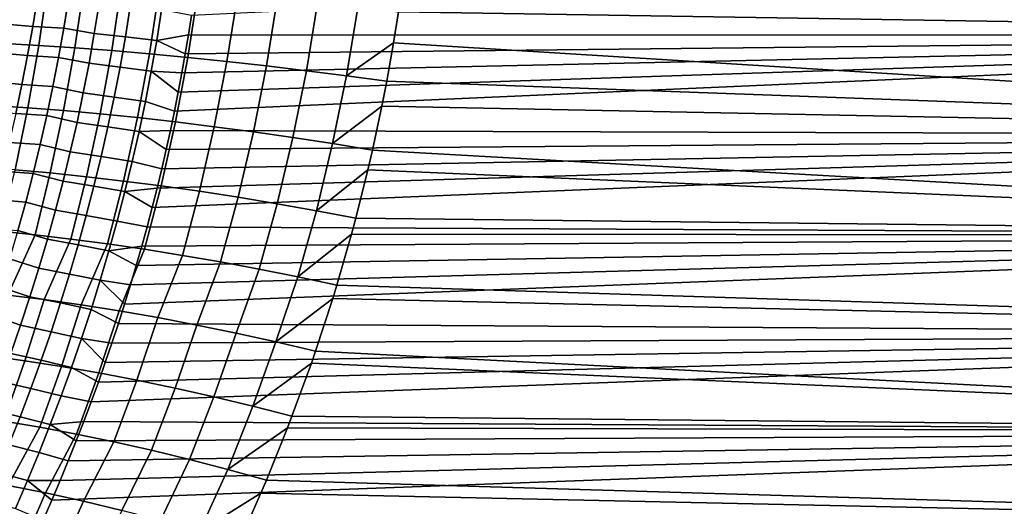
# Model space of a CAD drawing. Header units: metres. Extents: x -29 to 117, y -464 to 29.
# Tile 235 of 256: x 32.82 to 44.34, y -9.07 to -3.37. Entities that reach past the tile are written whole.
import ezdxf

# ---------------------------------------------------------------- set-up
doc = ezdxf.new("R2010")
doc.units = ezdxf.units.M
doc.layers.add('solid_24_501_056_XXX', color=7, linetype='CONTINUOUS')

msp = doc.modelspace()

# ---------------------------------------------------------------- linework, layer by layer
at = {"layer": 'solid_24_501_056_XXX'}
for points in [[(37.392212, -2.172465, 24.084406), (54.700001, -2.374566, 24.10087), (54.700001, -3.556499, 24.226788), (37.361507, -2.463215, 24.108557)], [(34.832432, -3.324641, 79.801918), (34.79718, -3.548362, 79.774254), (54.700001, -3.556499, 79.773209), (54.700001, -2.374566, 79.899132)], [(37.307281, -2.905478, 24.151154), (37.361507, -2.463215, 24.108557), (54.700001, -3.556499, 24.226788)], [(32.742989, -2.922391, 22.845514), (33.153328, -2.940742, 23.090429), (33.048191, -3.673768, 23.182337), (32.640675, -3.651192, 22.937523)], [(33.153328, -2.940742, 23.090429), (33.576347, -2.963268, 23.312344), (33.468166, -3.701487, 23.404522), (33.048191, -3.673768, 23.182337)], [(33.576347, -2.963268, 23.312344), (34.010738, -2.9899, 23.510571), (33.899311, -3.734263, 23.603395), (33.468166, -3.701487, 23.404522)], [(34.010738, -2.9899, 23.510571), (34.455154, -3.020556, 23.684502), (34.340313, -3.771995, 23.778353), (33.899311, -3.734263, 23.603395)], [(37.253838, -3.281638, 24.19297), (37.307281, -2.905478, 24.151154), (54.700001, -3.556499, 24.226788)], [(33.030373, -3.110446, 80.023155), (32.673462, -3.08215, 80.112877), (32.619167, -3.421271, 80.073853), (32.97562, -3.452533, 79.983223)], [(34.455154, -3.020556, 23.684502), (34.908226, -3.055141, 23.833593), (34.78981, -3.814569, 23.928852), (34.340313, -3.771995, 23.778353)], [(34.908226, -3.055141, 23.833593), (35.368549, -3.093549, 23.957388), (35.246437, -3.861855, 24.054438), (34.78981, -3.814569, 23.928852)], [(35.368549, -3.093549, 23.957388), (35.834702, -3.135659, 24.055502), (35.708786, -3.913706, 24.154722), (35.246437, -3.861855, 24.054438)], [(33.39267, -3.127305, 79.950279), (33.030373, -3.110446, 80.023155), (32.97562, -3.452533, 79.983223), (33.337929, -3.471133, 79.909767)], [(33.695957, -3.533409, 79.846581), (33.751991, -3.183597, 79.888687), (33.39267, -3.127305, 79.950279), (33.337929, -3.471133, 79.909767)], [(34.059978, -3.574189, 79.801895), (34.116562, -3.220477, 79.845078), (33.751991, -3.183597, 79.888687), (33.695957, -3.533409, 79.846581)], [(34.425327, -3.617199, 79.772835), (34.482456, -3.259366, 79.817108), (34.116562, -3.220477, 79.845078), (34.059978, -3.574189, 79.801895)], [(35.834702, -3.135659, 24.055502), (36.305244, -3.181342, 24.127632), (36.175446, -3.969965, 24.229399), (35.708786, -3.913706, 24.154722)], [(36.305244, -3.181342, 24.127632), (36.778717, -3.230458, 24.173555), (36.644985, -4.030458, 24.27824), (36.175446, -3.969965, 24.229399)], [(34.482456, -3.259366, 79.817108), (34.425327, -3.617199, 79.772835), (34.79718, -3.548362, 79.774254), (34.832432, -3.324641, 79.801918)], [(36.778717, -3.230458, 24.173555), (37.253838, -3.281638, 24.19297), (37.196274, -3.643276, 24.238037), (36.644985, -4.030458, 24.27824)], [(37.253838, -3.281638, 24.19297), (54.700001, -3.556499, 24.226788), (54.700001, -4.732022, 24.402754), (37.196274, -3.643276, 24.238037)], [(32.97562, -3.452533, 79.983223), (32.619167, -3.421271, 80.073853), (32.559338, -3.759334, 80.030838), (32.915287, -3.793509, 79.939209)], [(33.337929, -3.471133, 79.909767), (32.97562, -3.452533, 79.983223), (32.915287, -3.793509, 79.939209), (33.277615, -3.813809, 79.865105)], [(33.63422, -3.881988, 79.800171), (33.695957, -3.533409, 79.846581), (33.337929, -3.471133, 79.909767), (33.277615, -3.813809, 79.865105)], [(33.997646, -3.926609, 79.754318), (34.059978, -3.574189, 79.801895), (33.695957, -3.533409, 79.846581), (33.63422, -3.881988, 79.800171)], [(34.425327, -3.617199, 79.772835), (34.75964, -3.772156, 79.744743), (34.79718, -3.548362, 79.774254)], [(34.633007, -4.444299, 79.645042), (34.585964, -4.668785, 79.608017), (54.700001, -4.732022, 79.597244), (54.700001, -3.556499, 79.773209)], [(34.677601, -4.220068, 79.680153), (34.633007, -4.444299, 79.645042), (54.700001, -3.556499, 79.773209)], [(34.719795, -3.996039, 79.713387), (34.677601, -4.220068, 79.680153), (54.700001, -3.556499, 79.773209)], [(34.75964, -3.772156, 79.744743), (34.719795, -3.996039, 79.713387), (54.700001, -3.556499, 79.773209)], [(34.79718, -3.548362, 79.774254), (34.75964, -3.772156, 79.744743), (54.700001, -3.556499, 79.773209)], [(32.640675, -3.651192, 22.937523), (33.048191, -3.673768, 23.182337), (32.920197, -4.403268, 23.294338), (32.51606, -4.376703, 23.049671)], [(33.048191, -3.673768, 23.182337), (33.468166, -3.701487, 23.404522), (33.336529, -4.43589, 23.516817), (32.920197, -4.403268, 23.294338)], [(34.362392, -3.973678, 79.72406), (34.425327, -3.617199, 79.772835), (34.059978, -3.574189, 79.801895), (33.997646, -3.926609, 79.754318)], [(34.425327, -3.617199, 79.772835), (34.362392, -3.973678, 79.72406), (34.719795, -3.996039, 79.713387), (34.75964, -3.772156, 79.744743)], [(36.644985, -4.030458, 24.27824), (37.196274, -3.643276, 24.238037), (37.116241, -4.093783, 24.300886)], [(37.116241, -4.093783, 24.300886), (37.196274, -3.643276, 24.238037), (54.700001, -4.732022, 24.402754)], [(32.915287, -3.793509, 79.939209), (32.559338, -3.759334, 80.030838), (32.494038, -4.096256, 79.983856), (32.849445, -4.133286, 79.891144)], [(33.277615, -3.813809, 79.865105), (32.915287, -3.793509, 79.939209), (32.849445, -4.133286, 79.891144), (33.211788, -4.155243, 79.816345)], [(33.468166, -3.701487, 23.404522), (33.899311, -3.734263, 23.603395), (33.763802, -4.47447, 23.716434), (33.336529, -4.43589, 23.516817)], [(33.899311, -3.734263, 23.603395), (34.340313, -3.771995, 23.778353), (34.200714, -4.518893, 23.892584), (33.763802, -4.47447, 23.716434)], [(34.340313, -3.771995, 23.778353), (34.78981, -3.814569, 23.928852), (34.645947, -4.569022, 24.044735), (34.200714, -4.518893, 23.892584)], [(33.566856, -4.229238, 79.749519), (33.63422, -3.881988, 79.800171), (33.277615, -3.813809, 79.865105), (33.211788, -4.155243, 79.816345)], [(33.929634, -4.277635, 79.7024), (33.997646, -3.926609, 79.754318), (33.63422, -3.881988, 79.800171), (33.566856, -4.229238, 79.749519)], [(34.78981, -3.814569, 23.928852), (35.246437, -3.861855, 24.054438), (35.098152, -4.624707, 24.172424), (34.645947, -4.569022, 24.044735)], [(35.246437, -3.861855, 24.054438), (35.708786, -3.913706, 24.154722), (35.555958, -4.68578, 24.275267), (35.098152, -4.624707, 24.172424)], [(35.708786, -3.913706, 24.154722), (36.175446, -3.969965, 24.229399), (36.017982, -4.752054, 24.352951), (35.555958, -4.68578, 24.275267)], [(34.293732, -4.328698, 79.670837), (34.362392, -3.973678, 79.72406), (33.997646, -3.926609, 79.754318), (33.929634, -4.277635, 79.7024)], [(34.362392, -3.973678, 79.72406), (34.293732, -4.328698, 79.670837), (34.633007, -4.444299, 79.645042), (34.677601, -4.220068, 79.680153)], [(34.362392, -3.973678, 79.72406), (34.677601, -4.220068, 79.680153), (34.719795, -3.996039, 79.713387)], [(36.175446, -3.969965, 24.229399), (36.644985, -4.030458, 24.27824), (36.482826, -4.82333, 24.405243), (36.017982, -4.752054, 24.352951)], [(32.849445, -4.133286, 79.891144), (32.494038, -4.096256, 79.983856), (32.423325, -4.431952, 79.932961), (32.778152, -4.471777, 79.839088)], [(33.211788, -4.155243, 79.816345), (32.849445, -4.133286, 79.891144), (32.778152, -4.471777, 79.839088), (33.140518, -4.495344, 79.763535)], [(36.644985, -4.030458, 24.27824), (37.116241, -4.093783, 24.300886), (37.059425, -4.385116, 24.34551), (36.482826, -4.82333, 24.405243)], [(37.059425, -4.385116, 24.34551), (37.116241, -4.093783, 24.300886), (54.700001, -4.732022, 24.402754)], [(33.493931, -4.57506, 79.694672), (33.566856, -4.229238, 79.749519), (33.211788, -4.155243, 79.816345), (33.140518, -4.495344, 79.763535)], [(33.85601, -4.627165, 79.646187), (33.929634, -4.277635, 79.7024), (33.566856, -4.229238, 79.749519), (33.493931, -4.57506, 79.694672)], [(34.21941, -4.682153, 79.61322), (34.293732, -4.328698, 79.670837), (33.929634, -4.277635, 79.7024), (33.85601, -4.627165, 79.646187)], [(34.293732, -4.328698, 79.670837), (34.21941, -4.682153, 79.61322), (34.585964, -4.668785, 79.608017), (34.633007, -4.444299, 79.645042)], [(32.51606, -4.376703, 23.049671), (32.920197, -4.403268, 23.294338), (32.769707, -5.128531, 23.426298), (32.369473, -5.098251, 23.181841)], [(33.140518, -4.495344, 79.763535), (32.778152, -4.471777, 79.839088), (32.701473, -4.808892, 79.783081), (33.063869, -4.83402, 79.706726)], [(32.920197, -4.403268, 23.294338), (33.336529, -4.43589, 23.516817), (33.181835, -5.165723, 23.649073), (32.769707, -5.128531, 23.426298)], [(33.336529, -4.43589, 23.516817), (33.763802, -4.47447, 23.716434), (33.60463, -5.209719, 23.849495), (33.181835, -5.165723, 23.649073)], [(33.763802, -4.47447, 23.716434), (34.200714, -4.518893, 23.892584), (34.036831, -5.260386, 24.026972), (33.60463, -5.209719, 23.849495)], [(36.482826, -4.82333, 24.405243), (37.059425, -4.385116, 24.34551), (36.949413, -4.898074, 24.431742)], [(37.059425, -4.385116, 24.34551), (54.700001, -4.732022, 24.402754), (54.700001, -5.899019, 24.628452), (36.949413, -4.898074, 24.431742)], [(33.415508, -4.919359, 79.635681), (33.493931, -4.57506, 79.694672), (33.140518, -4.495344, 79.763535), (33.063869, -4.83402, 79.706726)], [(33.776852, -4.975099, 79.585739), (33.85601, -4.627165, 79.646187), (33.493931, -4.57506, 79.694672), (33.415508, -4.919359, 79.635681)], [(34.200714, -4.518893, 23.892584), (34.645947, -4.569022, 24.044735), (34.477142, -5.317574, 24.180969), (34.036831, -5.260386, 24.026972)], [(34.645947, -4.569022, 24.044735), (35.098152, -4.624707, 24.172424), (34.924255, -5.38111, 24.311031), (34.477142, -5.317574, 24.180969)], [(34.139507, -5.033937, 79.55127), (34.21941, -4.682153, 79.61322), (33.85601, -4.627165, 79.646187), (33.776852, -4.975099, 79.585739)], [(34.21941, -4.682153, 79.61322), (34.139507, -5.033937, 79.55127), (34.484333, -5.11874, 79.528137), (34.536423, -4.89358, 79.569054)], [(34.21941, -4.682153, 79.61322), (34.536423, -4.89358, 79.569054), (34.585964, -4.668785, 79.608017)], [(34.585964, -4.668785, 79.608017), (34.536423, -4.89358, 79.569054), (54.700001, -4.732022, 79.597244)], [(35.098152, -4.624707, 24.172424), (35.555958, -4.68578, 24.275267), (35.376831, -5.450806, 24.416765), (34.924255, -5.38111, 24.311031)], [(35.555958, -4.68578, 24.275267), (36.017982, -4.752054, 24.352951), (35.833515, -5.526453, 24.497858), (35.376831, -5.450806, 24.416765)], [(33.063869, -4.83402, 79.706726), (32.701473, -4.808892, 79.783081), (32.619476, -5.144542, 79.723152), (32.981911, -5.171181, 79.64595)], [(33.331669, -5.262036, 79.572586), (33.415508, -4.919359, 79.635681), (33.063869, -4.83402, 79.706726), (32.981911, -5.171181, 79.64595)], [(34.372768, -5.569757, 79.440437), (34.313427, -5.795399, 79.393677), (54.700001, -5.899019, 79.371544), (54.700001, -4.732022, 79.597244)], [(34.429718, -5.344225, 79.485252), (34.372768, -5.569757, 79.440437), (54.700001, -4.732022, 79.597244)], [(34.484333, -5.11874, 79.528137), (34.429718, -5.344225, 79.485252), (54.700001, -4.732022, 79.597244)], [(34.536423, -4.89358, 79.569054), (34.484333, -5.11874, 79.528137), (54.700001, -4.732022, 79.597244)], [(36.017982, -4.752054, 24.352951), (36.482826, -4.82333, 24.405243), (36.29295, -5.607827, 24.554066), (35.833515, -5.526453, 24.497858)], [(36.482826, -4.82333, 24.405243), (36.949413, -4.898074, 24.431742), (36.895191, -5.131207, 24.47418), (36.29295, -5.607827, 24.554066)], [(33.692226, -5.321334, 79.521095), (33.776852, -4.975099, 79.585739), (33.415508, -4.919359, 79.635681), (33.331669, -5.262036, 79.572586)], [(36.895191, -5.131207, 24.47418), (36.949413, -4.898074, 24.431742), (54.700001, -5.899019, 24.628452)], [(34.054096, -5.383945, 79.485039), (34.139507, -5.033937, 79.55127), (33.776852, -4.975099, 79.585739), (33.692226, -5.321334, 79.521095)], [(34.139507, -5.033937, 79.55127), (34.054096, -5.383945, 79.485039), (34.429718, -5.344225, 79.485252), (34.484333, -5.11874, 79.528137)], [(32.981911, -5.171181, 79.64595), (32.619476, -5.144542, 79.723152), (32.532227, -5.478639, 79.659355), (32.894703, -5.506733, 79.581268)], [(32.769707, -5.128531, 23.426298), (33.181835, -5.165723, 23.649073), (33.004528, -5.89027, 23.801008), (32.597126, -5.84887, 23.577965)], [(33.242474, -5.602994, 79.505447), (33.331669, -5.262036, 79.572586), (32.981911, -5.171181, 79.64595), (32.894703, -5.506733, 79.581268)], [(33.181835, -5.165723, 23.649073), (33.60463, -5.209719, 23.849495), (33.422298, -5.939254, 24.002275), (33.004528, -5.89027, 23.801008)], [(36.29295, -5.607827, 24.554066), (36.895191, -5.131207, 24.47418), (36.754036, -5.69354, 24.584974)], [(36.754036, -5.69354, 24.584974), (36.895191, -5.131207, 24.47418), (54.700001, -5.899019, 24.628452)], [(33.602207, -5.66577, 79.452324), (33.692226, -5.321334, 79.521095), (33.331669, -5.262036, 79.572586), (33.242474, -5.602994, 79.505447)], [(33.60463, -5.209719, 23.849495), (34.036831, -5.260386, 24.026972), (33.849213, -5.995678, 24.181173), (33.422298, -5.939254, 24.002275)], [(34.036831, -5.260386, 24.026972), (34.477142, -5.317574, 24.180969), (34.284004, -6.059377, 24.337175), (33.849213, -5.995678, 24.181173)], [(33.963249, -5.732071, 79.414581), (34.054096, -5.383945, 79.485039), (33.692226, -5.321334, 79.521095), (33.602207, -5.66577, 79.452324)], [(34.054096, -5.383945, 79.485039), (33.963249, -5.732071, 79.414581), (34.313427, -5.795399, 79.393677), (34.372768, -5.569757, 79.440437)], [(34.054096, -5.383945, 79.485039), (34.372768, -5.569757, 79.440437), (34.429718, -5.344225, 79.485252)], [(34.477142, -5.317574, 24.180969), (34.924255, -5.38111, 24.311031), (34.725407, -6.130162, 24.469822), (34.284004, -6.059377, 24.337175)], [(34.924255, -5.38111, 24.311031), (35.376831, -5.450806, 24.416765), (35.172115, -6.207827, 24.578726), (34.725407, -6.130162, 24.469822)], [(32.894703, -5.506733, 79.581268), (32.532227, -5.478639, 79.659355), (32.439789, -5.811091, 79.591721), (32.802319, -5.840587, 79.512703)], [(33.147995, -5.942135, 79.434303), (33.242474, -5.602994, 79.505447), (32.894703, -5.506733, 79.581268), (32.802319, -5.840587, 79.512703)], [(35.376831, -5.450806, 24.416765), (35.833515, -5.526453, 24.497858), (35.622818, -6.292141, 24.663565), (35.172115, -6.207827, 24.578726)], [(33.506866, -6.008303, 79.379463), (33.602207, -5.66577, 79.452324), (33.242474, -5.602994, 79.505447), (33.147995, -5.942135, 79.434303)], [(35.833515, -5.526453, 24.497858), (36.29295, -5.607827, 24.554066), (36.076191, -6.382859, 24.724091), (35.622818, -6.292141, 24.663565)], [(36.29295, -5.607827, 24.554066), (36.754036, -5.69354, 24.584974), (36.703682, -5.880806, 24.624535), (36.076191, -6.382859, 24.724091)], [(33.867039, -6.078208, 79.339958), (33.963249, -5.732071, 79.414581), (33.602207, -5.66577, 79.452324), (33.506866, -6.008303, 79.379463)], [(33.867039, -6.078208, 79.339958), (34.251595, -6.021247, 79.344917), (34.313427, -5.795399, 79.393677), (33.963249, -5.732071, 79.414581)], [(36.703682, -5.880806, 24.624535), (36.754036, -5.69354, 24.584974), (54.700001, -5.899019, 24.628452)], [(33.004528, -5.89027, 23.801008), (32.684875, -6.594566, 23.908266), (32.271305, -6.550408, 23.669956), (32.597126, -5.84887, 23.577965)], [(33.048306, -6.279361, 79.359207), (33.147995, -5.942135, 79.434303), (32.802319, -5.840587, 79.512703), (32.704823, -6.172647, 79.440315)], [(34.313427, -5.795399, 79.393677), (34.251595, -6.021247, 79.344917), (54.700001, -5.899019, 79.371544)], [(33.422298, -5.939254, 24.002275), (33.109619, -6.647693, 24.124025), (32.684875, -6.594566, 23.908266), (33.004528, -5.89027, 23.801008)], [(33.406273, -6.348833, 79.302574), (33.506866, -6.008303, 79.379463), (33.147995, -5.942135, 79.434303), (33.048306, -6.279361, 79.359207)], [(33.849213, -5.995678, 24.181173), (33.54422, -6.709624, 24.316563), (33.109619, -6.647693, 24.124025), (33.422298, -5.939254, 24.002275)], [(34.050236, -6.701008, 79.186333), (33.977524, -6.928649, 79.129204), (54.700001, -7.055385, 79.096519), (54.700001, -5.899019, 79.371544)], [(34.12009, -6.473956, 79.241287), (34.050236, -6.701008, 79.186333), (54.700001, -5.899019, 79.371544)], [(34.18718, -6.247401, 79.294136), (34.12009, -6.473956, 79.241287), (54.700001, -5.899019, 79.371544)], [(34.251595, -6.021247, 79.344917), (34.18718, -6.247401, 79.294136), (54.700001, -5.899019, 79.371544)], [(36.076191, -6.382859, 24.724091), (36.703682, -5.880806, 24.624535), (36.531342, -6.478562, 24.759806)], [(36.703682, -5.880806, 24.624535), (54.700001, -5.899019, 24.628452), (54.700001, -7.055385, 24.903477), (36.531342, -6.478562, 24.759806)], [(33.765541, -6.422251, 79.261223), (33.867039, -6.078208, 79.339958), (33.506866, -6.008303, 79.379463), (33.406273, -6.348833, 79.302574)], [(34.284004, -6.059377, 24.337175), (33.987324, -6.780166, 24.485279), (33.54422, -6.709624, 24.316563), (33.849213, -5.995678, 24.181173)], [(33.867039, -6.078208, 79.339958), (33.765541, -6.422251, 79.261223), (34.12009, -6.473956, 79.241287), (34.18718, -6.247401, 79.294136)], [(33.867039, -6.078208, 79.339958), (34.18718, -6.247401, 79.294136), (34.251595, -6.021247, 79.344917)], [(34.725407, -6.130162, 24.469822), (34.437557, -6.8591, 24.629648), (33.987324, -6.780166, 24.485279), (34.284004, -6.059377, 24.337175)], [(32.943485, -6.61458, 79.280205), (33.048306, -6.279361, 79.359207), (32.704823, -6.172647, 79.440315), (32.602291, -6.502826, 79.364136)], [(35.172115, -6.207827, 24.578726), (34.893517, -6.946181, 24.749226), (34.437557, -6.8591, 24.629648), (34.725407, -6.130162, 24.469822)], [(35.622818, -6.292141, 24.663565), (35.35379, -7.041139, 24.843639), (34.893517, -6.946181, 24.749226), (35.172115, -6.207827, 24.578726)], [(33.30051, -6.687264, 79.221703), (33.406273, -6.348833, 79.302574), (33.048306, -6.279361, 79.359207), (32.943485, -6.61458, 79.280205)], [(36.076191, -6.382859, 24.724091), (35.816948, -7.143678, 24.912592), (35.35379, -7.041139, 24.843639), (35.622818, -6.292141, 24.663565)], [(33.658836, -6.764102, 79.178421), (33.765541, -6.422251, 79.261223), (33.406273, -6.348833, 79.302574), (33.30051, -6.687264, 79.221703)], [(33.765541, -6.422251, 79.261223), (33.658836, -6.764102, 79.178421), (33.977524, -6.928649, 79.129204), (34.050236, -6.701008, 79.186333)], [(33.765541, -6.422251, 79.261223), (34.050236, -6.701008, 79.186333), (34.12009, -6.473956, 79.241287)], [(36.076191, -6.382859, 24.724091), (36.531342, -6.478562, 24.759806), (36.483532, -6.634077, 24.79726), (35.816948, -7.143678, 24.912592)], [(32.833614, -6.947728, 79.197357), (32.943485, -6.61458, 79.280205), (32.602291, -6.502826, 79.364136), (32.494801, -6.83106, 79.284233)], [(36.483532, -6.634077, 24.79726), (36.531342, -6.478562, 24.759806), (54.700001, -7.055385, 24.903477)], [(32.684875, -6.594566, 23.908266), (33.109619, -6.647693, 24.124025), (32.884361, -7.362484, 24.314753), (32.46571, -7.305326, 24.09833)], [(33.189667, -7.02353, 79.136917), (33.30051, -6.687264, 79.221703), (32.943485, -6.61458, 79.280205), (32.833614, -6.947728, 79.197357)], [(33.109619, -6.647693, 24.124025), (33.54422, -6.709624, 24.316563), (33.312531, -7.429131, 24.508677), (32.884361, -7.362484, 24.314753)], [(35.816948, -7.143678, 24.912592), (36.483532, -6.634077, 24.79726), (36.281898, -7.252439, 24.955553)], [(36.483532, -6.634077, 24.79726), (54.700001, -7.055385, 24.903477), (54.700001, -8.199038, 25.227331), (36.281898, -7.252439, 24.955553)], [(33.547016, -7.103693, 79.091637), (33.658836, -6.764102, 79.178421), (33.30051, -6.687264, 79.221703), (33.189667, -7.02353, 79.136917)], [(33.54422, -6.709624, 24.316563), (33.987324, -6.780166, 24.485279), (33.748909, -7.505065, 24.679512), (33.312531, -7.429131, 24.508677)], [(33.658836, -6.764102, 79.178421), (33.547016, -7.103693, 79.091637), (33.902027, -7.156801, 79.069916), (33.977524, -6.928649, 79.129204)], [(33.987324, -6.780166, 24.485279), (34.437557, -6.8591, 24.629648), (34.192165, -7.590055, 24.826736), (33.748909, -7.505065, 24.679512)], [(32.718788, -7.278744, 79.110741), (32.833614, -6.947728, 79.197357), (32.494801, -6.83106, 79.284233), (32.382442, -7.157293, 79.200653)], [(34.437557, -6.8591, 24.629648), (34.893517, -6.946181, 24.749226), (34.640957, -7.683841, 24.949902), (34.192165, -7.590055, 24.826736)], [(33.073837, -7.35757, 79.048286), (33.189667, -7.02353, 79.136917), (32.833614, -6.947728, 79.197357), (32.718788, -7.278744, 79.110741)], [(33.977524, -6.928649, 79.129204), (33.902027, -7.156801, 79.069916), (54.700001, -7.055385, 79.096519)], [(34.893517, -6.946181, 24.749226), (35.35379, -7.041139, 24.843639), (35.093906, -7.786138, 25.048632), (34.640957, -7.683841, 24.949902)], [(33.430176, -7.440961, 79.000946), (33.547016, -7.103693, 79.091637), (33.189667, -7.02353, 79.136917), (33.073837, -7.35757, 79.048286)], [(33.547016, -7.103693, 79.091637), (33.430176, -7.440961, 79.000946), (33.743282, -7.6139, 78.944916), (33.823978, -7.385201, 79.008492)], [(33.547016, -7.103693, 79.091637), (33.823978, -7.385201, 79.008492), (33.902027, -7.156801, 79.069916)], [(33.659832, -7.842955, 78.879135), (33.573532, -8.072419, 78.811119), (54.700001, -8.199038, 78.772667), (54.700001, -7.055385, 79.096519)], [(33.743282, -7.6139, 78.944916), (33.659832, -7.842955, 78.879135), (54.700001, -7.055385, 79.096519)], [(33.823978, -7.385201, 79.008492), (33.743282, -7.6139, 78.944916), (54.700001, -7.055385, 79.096519)], [(33.902027, -7.156801, 79.069916), (33.823978, -7.385201, 79.008492), (54.700001, -7.055385, 79.096519)], [(35.35379, -7.041139, 24.843639), (35.816948, -7.143678, 24.912592), (35.549637, -7.896634, 25.122629), (35.093906, -7.786138, 25.048632)], [(35.816948, -7.143678, 24.912592), (36.281898, -7.252439, 24.955553), (36.234455, -7.390147, 24.992857), (35.549637, -7.896634, 25.122629)], [(36.234455, -7.390147, 24.992857), (36.281898, -7.252439, 24.955553), (54.700001, -8.199038, 25.227331)], [(32.46571, -7.305326, 24.09833), (32.884361, -7.362484, 24.314753), (32.637913, -8.069423, 24.524017), (32.225754, -8.008719, 24.306997)], [(32.95311, -7.689322, 78.955887), (33.073837, -7.35757, 79.048286), (32.718788, -7.278744, 79.110741), (32.599094, -7.607571, 79.020409)], [(32.884361, -7.362484, 24.314753), (33.312531, -7.429131, 24.508677), (33.059231, -8.140227, 24.719301), (32.637913, -8.069423, 24.524017)], [(33.308411, -7.775843, 78.90641), (33.430176, -7.440961, 79.000946), (33.073837, -7.35757, 79.048286), (32.95311, -7.689322, 78.955887)], [(33.312531, -7.429131, 24.508677), (33.748909, -7.505065, 24.679512), (33.488449, -8.220921, 24.892267), (33.059231, -8.140227, 24.719301)], [(33.430176, -7.440961, 79.000946), (33.308411, -7.775843, 78.90641), (33.659832, -7.842955, 78.879135), (33.743282, -7.6139, 78.944916)], [(35.549637, -7.896634, 25.122629), (36.234455, -7.390147, 24.992857), (36.007427, -8.013746, 25.171286)], [(36.007427, -8.013746, 25.171286), (36.234455, -7.390147, 24.992857), (54.700001, -8.199038, 25.227331)], [(33.748909, -7.505065, 24.679512), (34.192165, -7.590055, 24.826736), (33.92429, -8.311262, 25.0424), (33.488449, -8.220921, 24.892267)], [(34.192165, -7.590055, 24.826736), (34.640957, -7.683841, 24.949902), (34.365448, -8.410982, 25.16925), (33.92429, -8.311262, 25.0424)], [(32.827587, -8.018725, 78.859779), (32.95311, -7.689322, 78.955887), (32.599094, -7.607571, 79.020409), (32.474632, -7.934145, 78.926437)], [(33.18182, -8.108275, 78.808105), (33.308411, -7.775843, 78.90641), (32.95311, -7.689322, 78.955887), (32.827587, -8.018725, 78.859779)], [(34.640957, -7.683841, 24.949902), (35.093906, -7.786138, 25.048632), (34.810612, -8.519784, 25.27244), (34.365448, -8.410982, 25.16925)], [(33.18182, -8.108275, 78.808105), (33.573532, -8.072419, 78.811119), (33.659832, -7.842955, 78.879135), (33.308411, -7.775843, 78.90641)], [(35.093906, -7.786138, 25.048632), (35.549637, -7.896634, 25.122629), (35.258453, -8.637343, 25.351662), (34.810612, -8.519784, 25.27244)], [(32.697353, -8.345718, 78.760033), (32.827587, -8.018725, 78.859779), (32.474632, -7.934145, 78.926437), (32.34549, -8.25841, 78.82888)], [(35.549637, -7.896634, 25.122629), (36.007427, -8.013746, 25.171286), (35.955223, -8.149666, 25.212261), (35.258453, -8.637343, 25.351662)], [(33.050499, -8.438196, 78.7061), (33.18182, -8.108275, 78.808105), (32.827587, -8.018725, 78.859779), (32.697353, -8.345718, 78.760033)], [(35.955223, -8.149666, 25.212261), (36.007427, -8.013746, 25.171286), (54.700001, -8.199038, 25.227331)], [(33.059231, -8.140227, 24.719301), (32.688766, -8.824216, 24.904482), (32.260906, -8.749696, 24.694845), (32.637913, -8.069423, 24.524017)], [(33.488449, -8.220921, 24.892267), (33.125103, -8.910028, 25.091057), (32.688766, -8.824216, 24.904482), (33.059231, -8.140227, 24.719301)], [(33.18182, -8.108275, 78.808105), (33.050499, -8.438196, 78.7061), (33.391968, -8.532796, 78.668175), (33.48428, -8.302349, 78.740814)], [(33.18182, -8.108275, 78.808105), (33.48428, -8.302349, 78.740814), (33.573532, -8.072419, 78.811119)], [(33.573532, -8.072419, 78.811119), (33.48428, -8.302349, 78.740814), (54.700001, -8.199038, 78.772667)], [(35.258453, -8.637343, 25.351662), (35.955223, -8.149666, 25.212261), (35.708099, -8.761904, 25.406221)], [(35.955223, -8.149666, 25.212261), (54.700001, -8.199038, 25.227331), (54.700001, -9.327914, 25.599432), (35.708099, -8.761904, 25.406221)], [(33.198074, -8.995252, 78.515762), (33.09684, -9.22698, 78.436012), (54.700001, -9.327914, 78.400566), (54.700001, -8.199038, 78.772667)], [(33.92429, -8.311262, 25.0424), (33.568546, -9.00686, 25.253981), (33.125103, -8.910028, 25.091057), (33.488449, -8.220921, 24.892267)], [(33.296501, -8.763811, 78.593147), (33.198074, -8.995252, 78.515762), (54.700001, -8.199038, 78.772667)], [(33.391968, -8.532796, 78.668175), (33.296501, -8.763811, 78.593147), (54.700001, -8.199038, 78.772667)], [(33.48428, -8.302349, 78.740814), (33.391968, -8.532796, 78.668175), (54.700001, -8.199038, 78.772667)], [(32.914543, -8.765542, 78.600479), (33.050499, -8.438196, 78.7061), (32.697353, -8.345718, 78.760033), (32.562511, -8.670238, 78.656723)], [(34.365448, -8.410982, 25.16925), (34.017704, -9.114408, 25.392744), (33.568546, -9.00686, 25.253981), (33.92429, -8.311262, 25.0424)], [(33.050499, -8.438196, 78.7061), (32.914543, -8.765542, 78.600479), (33.296501, -8.763811, 78.593147), (33.391968, -8.532796, 78.668175)], [(34.810612, -8.519784, 25.27244), (34.471161, -9.232336, 25.506907), (34.017704, -9.114408, 25.392744), (34.365448, -8.410982, 25.16925)], [(35.258453, -8.637343, 25.351662), (34.92749, -9.360271, 25.596113), (34.471161, -9.232336, 25.506907), (34.810612, -8.519784, 25.27244)], [(32.774048, -9.090249, 78.491302), (32.914543, -8.765542, 78.600479), (32.562511, -8.670238, 78.656723), (32.423149, -8.992223, 78.549911)], [(35.258453, -8.637343, 25.351662), (35.708099, -8.761904, 25.406221), (35.643814, -8.913903, 25.456783), (34.92749, -9.360271, 25.596113)], [(32.688766, -8.824216, 24.904482), (33.125103, -8.910028, 25.091057), (32.824444, -9.605378, 25.33881), (32.396194, -9.516033, 25.150303)], [(32.914543, -8.765542, 78.600479), (32.774048, -9.090249, 78.491302), (33.09684, -9.22698, 78.436012), (33.198074, -8.995252, 78.515762)], [(32.914543, -8.765542, 78.600479), (33.198074, -8.995252, 78.515762), (33.296501, -8.763811, 78.593147)], [(35.643814, -8.913903, 25.456783), (35.708099, -8.761904, 25.406221), (54.700001, -9.327914, 25.599432)], [(33.125103, -8.910028, 25.091057), (33.568546, -9.00686, 25.253981), (33.259491, -9.706231, 25.50457), (32.824444, -9.605378, 25.33881)], [(34.92749, -9.360271, 25.596113), (35.643814, -8.913903, 25.456783), (35.386299, -9.496037, 25.659437)], [(35.643814, -8.913903, 25.456783), (54.700001, -9.327914, 25.599432), (54.700001, -10.439982, 26.019108), (35.386299, -9.496037, 25.659437)], [(33.568546, -9.00686, 25.253981), (34.017704, -9.114408, 25.392744), (33.700005, -9.818283, 25.647072), (33.259491, -9.706231, 25.50457)]]:
    msp.add_3dface(points, dxfattribs=at)

doc.saveas('drawing.dxf')
